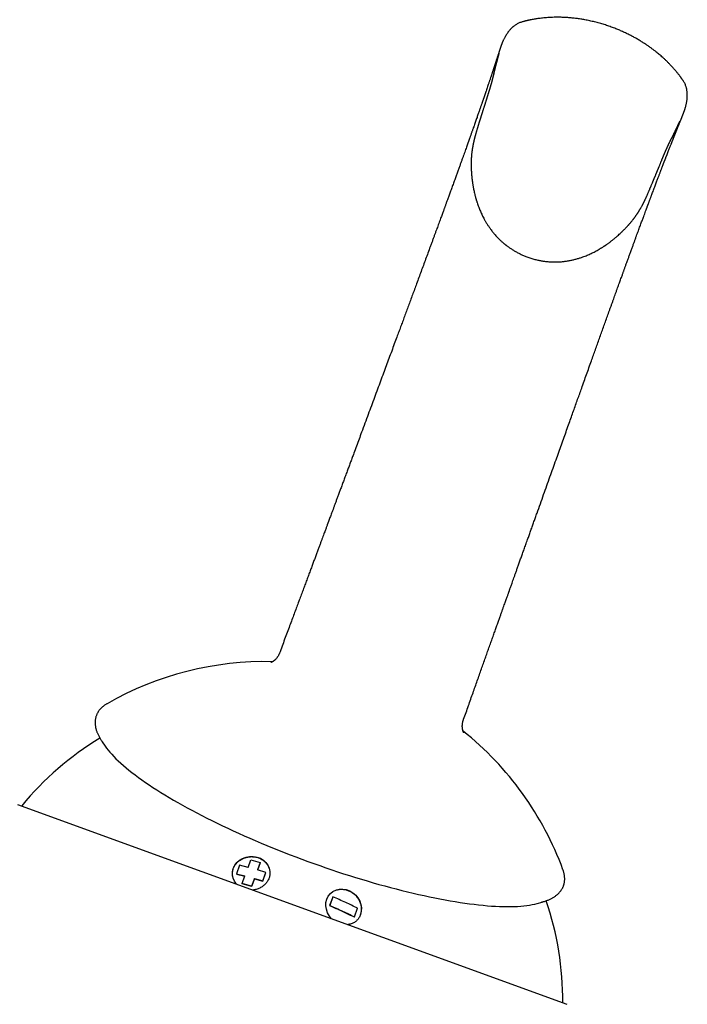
# Model space of a CAD drawing. Header units: millimetres. Extents: x 8 to 1080, y 12 to 906.
# Tile 58 of 76: x 691 to 745, y 706 to 786. Entities that reach past the tile are written whole.
import ezdxf

# ---------------------------------------------------------------- set-up
doc = ezdxf.new("R2010")
doc.units = ezdxf.units.MM

msp = doc.modelspace()

# ---------------------------------------------------------------- linework, layer by layer
at = {"color": 7, "linetype": 'Continuous', "lineweight": 30}
for p, q in [((697.704, 730.635), (697.699, 730.632)), ((697.309, 727.531), (697.548, 727.184)), ((690.432, 722.456), (735.067, 706.21)), ((709.159, 717.334), (709.378, 717.936)), ((709.378, 717.936), (710.152, 717.724)), ((710.152, 717.724), (709.934, 717.123)), ((710.152, 717.701), (709.941, 717.121)), ((708.478, 717.509), (708.224, 716.81)), ((708.224, 716.81), (708.905, 716.636)), ((708.227, 716.79), (708.907, 716.616)), ((709.159, 717.334), (708.478, 717.509)), ((710.607, 716.927), (709.934, 717.123)), ((710.352, 716.209), (710.606, 716.906)), ((710.353, 716.229), (710.607, 716.927)), ((710.606, 716.906), (710.607, 716.927)), ((708.679, 716.014), (708.905, 716.636)), ((709.453, 715.803), (708.679, 716.014)), ((708.681, 715.995), (708.679, 716.014)), ((709.454, 715.784), (708.681, 715.995)), ((708.907, 716.616), (708.905, 716.636)), ((709.679, 716.424), (709.453, 715.803)), ((709.68, 716.405), (709.454, 715.784)), ((709.679, 716.424), (710.353, 716.229)), ((709.68, 716.405), (709.679, 716.424)), ((709.68, 716.405), (710.352, 716.209)), ((710.352, 716.209), (710.353, 716.229)), ((709.454, 715.784), (709.453, 715.803)), ((716.045, 714.926), (715.792, 714.23)), ((716.058, 714.943), (715.803, 714.245)), ((732.654, 714.406), (733.061, 714.519)), ((715.792, 714.23), (715.803, 714.245)), ((717.809, 713.322), (718.063, 714.021)), ((718.047, 714.006), (718.063, 714.021)), ((717.793, 713.308), (717.809, 713.322))]:
    msp.add_line(p, q, dxfattribs=at)
at = {"color": 7, "linetype": 'Continuous', "lineweight": 30, "flags": 128}
for points in [[(697.347, 727.478), (697.302, 727.542), (697.29, 727.559)], [(697.548, 727.184), (697.658, 727.03), (697.786, 726.863), (697.927, 726.693), (698.08, 726.52), (698.246, 726.344), (698.423, 726.165), (698.611, 725.983), (698.812, 725.799), (699.024, 725.612), (699.247, 725.422), (699.481, 725.231), (699.727, 725.037), (699.983, 724.841), (700.25, 724.644), (700.528, 724.445), (700.815, 724.244), (701.113, 724.041), (701.421, 723.838), (701.739, 723.633), (702.066, 723.427), (702.402, 723.221), (702.748, 723.013), (703.102, 722.805), (703.465, 722.597), (703.836, 722.388), (704.215, 722.179), (704.602, 721.97), (704.996, 721.761), (705.398, 721.552), (705.807, 721.344), (706.222, 721.136), (706.644, 720.929), (707.072, 720.723), (707.506, 720.518), (707.945, 720.313), (708.39, 720.111), (708.839, 719.909), (709.293, 719.709), (709.752, 719.511), (710.214, 719.314), (710.68, 719.12), (711.15, 718.927), (711.623, 718.737), (712.098, 718.549), (712.575, 718.363), (713.055, 718.18), (713.537, 718), (714.019, 717.823), (714.503, 717.648), (714.988, 717.477), (715.473, 717.309), (715.958, 717.144), (716.443, 716.982), (716.928, 716.824), (717.411, 716.67), (717.893, 716.519), (718.374, 716.373), (718.852, 716.23), (719.329, 716.091), (719.803, 715.957), (720.274, 715.826), (720.741, 715.7), (721.206, 715.579), (721.666, 715.462), (722.122, 715.349), (722.574, 715.241), (723.021, 715.138), (723.463, 715.04), (723.899, 714.946), (724.33, 714.857), (724.755, 714.774), (725.173, 714.695), (725.585, 714.622), (725.99, 714.554), (726.388, 714.49), (726.779, 714.433), (727.162, 714.38), (727.537, 714.333), (727.903, 714.291), (728.262, 714.254), (728.611, 714.223), (728.952, 714.197), (729.284, 714.177), (729.606, 714.162), (729.918, 714.153), (730.221, 714.149), (730.514, 714.15), (730.796, 714.157), (731.068, 714.17), (731.33, 714.188), (731.58, 714.211), (731.82, 714.24), (732.049, 714.274), (732.266, 714.314), (732.472, 714.359), (732.654, 714.406)], [(708.214, 715.983), (708.054, 716.205), (707.939, 716.458), (707.884, 716.717), (707.892, 716.984), (707.96, 717.256), (708.081, 717.508), (708.248, 717.727), (708.46, 717.913), (708.717, 718.064), (708.999, 718.171), (709.286, 718.225), (709.577, 718.226), (709.872, 718.175), (710.159, 718.072), (710.403, 717.928), (710.607, 717.741), (710.771, 717.515), (710.887, 717.259), (710.941, 716.998), (710.933, 716.733), (710.864, 716.463), (710.864, 716.463)], [(715.95, 713.168), (715.775, 713.38), (715.624, 713.648), (715.524, 713.927), (715.48, 714.204), (715.493, 714.48), (715.563, 714.753), (715.683, 715.003), (715.849, 715.211), (716.057, 715.377), (716.307, 715.497), (716.582, 715.567), (716.859, 715.578), (717.139, 715.532), (717.42, 715.428), (717.685, 715.274), (717.909, 715.084), (718.092, 714.859), (718.236, 714.601), (718.338, 714.316), (718.381, 714.037), (718.367, 713.764), (718.297, 713.495), (718.297, 713.495)], [(733.093, 714.528), (733.073, 714.522), (733, 714.502)]]:
    msp.add_lwpolyline(points, dxfattribs=at)
at = {"color": 7, "linetype": 'Continuous', "lineweight": 30}
for centre, radius, start, end in [((710.536, 708.253), 25.8, 88.6217, 119.8386), ((710.536, 708.253), 25.8, 20.1614, 51.37902), ((709.935, 706.6), 24.8, 121.11461, 140.62086), ((709.935, 706.6), 24.8, 359.37914, 18.88539)]:
    msp.add_arc(centre, radius, start, end, dxfattribs=at)
for points, knots in [([(744.552, 781.212), (744.541, 781.229), (744.515, 781.268), (744.476, 781.325), (744.442, 781.373), (744.419, 781.406), (744.403, 781.428), (744.389, 781.447), (744.377, 781.464), (744.366, 781.48), (744.354, 781.496), (744.341, 781.514), (744.32, 781.543), (744.289, 781.584), (744.243, 781.646), (744.187, 781.719), (744.119, 781.807), (744.045, 781.899), (743.965, 781.997), (743.882, 782.096), (743.796, 782.196), (743.71, 782.293), (743.624, 782.388), (743.51, 782.51), (743.37, 782.656), (743.203, 782.823), (743.041, 782.978), (742.883, 783.123), (742.732, 783.257), (742.587, 783.381), (742.449, 783.496), (742.301, 783.615), (742.134, 783.744), (741.942, 783.888), (741.735, 784.036), (741.513, 784.188), (741.274, 784.344), (741.019, 784.502), (740.755, 784.657), (740.483, 784.808), (740.204, 784.955), (739.91, 785.1), (739.604, 785.242), (739.287, 785.38), (738.949, 785.516), (738.589, 785.65), (738.208, 785.779), (737.821, 785.897), (737.429, 786.004), (737.032, 786.099), (736.65, 786.179), (736.285, 786.243), (735.937, 786.295), (735.59, 786.337), (735.249, 786.368), (734.921, 786.389), (734.611, 786.401), (734.317, 786.405), (734.041, 786.402), (733.781, 786.393), (733.539, 786.379), (733.313, 786.362), (733.103, 786.341), (732.908, 786.319), (732.676, 786.288), (732.403, 786.246), (732.18, 786.204), (732.047, 786.177), (732.003, 786.167), (731.959, 786.158), (731.915, 786.148), (731.869, 786.138), (731.818, 786.126), (731.756, 786.111), (731.68, 786.092), (731.589, 786.069), (731.487, 786.041), (731.414, 786.021), (731.376, 786.009), (731.376, 786.009)], [0, 0, 0, 0, 0.004768, 0.010977, 0.015932, 0.018386, 0.020344, 0.022422, 0.023714, 0.025093, 0.026581, 0.028178, 0.029884, 0.034345, 0.039426, 0.046296, 0.054073, 0.062773, 0.071333, 0.080577, 0.089816, 0.098884, 0.107775, 0.116487, 0.13352, 0.149769, 0.165208, 0.17981, 0.193555, 0.206424, 0.218402, 0.229632, 0.244519, 0.260299, 0.276991, 0.294611, 0.313174, 0.332689, 0.353163, 0.372775, 0.393197, 0.414426, 0.436441, 0.458806, 0.481328, 0.507106, 0.533072, 0.559215, 0.585524, 0.611986, 0.638589, 0.661492, 0.684479, 0.707535, 0.730277, 0.75192, 0.772451, 0.791887, 0.810248, 0.827553, 0.843827, 0.859095, 0.873385, 0.886726, 0.899537, 0.922077, 0.944788, 0.948047, 0.951308, 0.954573, 0.957841, 0.961114, 0.96481, 0.969267, 0.975418, 0.982586, 0.990755, 0.999911, 1, 1, 1, 1]), ([(731.39, 786.015), (731.345, 786), (731.258, 785.972), (731.135, 785.919), (731.025, 785.862), (730.928, 785.804), (730.844, 785.746), (730.772, 785.693), (730.713, 785.644), (730.64, 785.581), (730.554, 785.5), (730.458, 785.397), (730.379, 785.303), (730.315, 785.221), (730.26, 785.147), (730.209, 785.073), (730.162, 785.003), (730.121, 784.936), (730.082, 784.871), (730.04, 784.796), (729.994, 784.711), (729.948, 784.62), (729.909, 784.537), (729.876, 784.464), (729.848, 784.402), (729.827, 784.351), (729.812, 784.314), (729.803, 784.292), (729.798, 784.279), (729.794, 784.27), (729.792, 784.265), (729.792, 784.263), (729.791, 784.262), (729.791, 784.261), (729.79, 784.26), (729.79, 784.26), (729.79, 784.259), (729.79, 784.259), (729.79, 784.258), (729.789, 784.257), (729.789, 784.256), (729.787, 784.252), (729.785, 784.247), (729.782, 784.239), (729.779, 784.23), (729.775, 784.22), (729.77, 784.208), (729.765, 784.194), (729.759, 784.179), (729.753, 784.163), (729.747, 784.145), (729.739, 784.125), (729.731, 784.103), (729.723, 784.08), (729.715, 784.057), (729.707, 784.034), (729.701, 784.015), (729.695, 784), (729.692, 783.991), (729.689, 783.981), (729.686, 783.972), (729.683, 783.962), (729.679, 783.951), (729.675, 783.939), (729.671, 783.926), (729.666, 783.912), (729.661, 783.898), (729.657, 783.884), (729.652, 783.87), (729.647, 783.854), (729.641, 783.836), (729.634, 783.815), (729.628, 783.796), (729.622, 783.778), (729.616, 783.761), (729.611, 783.746), (729.607, 783.731), (729.603, 783.719), (729.599, 783.708), (729.596, 783.698), (729.593, 783.69), (729.591, 783.682), (729.589, 783.675), (729.586, 783.668), (729.584, 783.661), (729.581, 783.653), (729.578, 783.641), (729.572, 783.625), (729.565, 783.603), (729.557, 783.578), (729.548, 783.549), (729.537, 783.517), (729.525, 783.481), (729.513, 783.441), (729.499, 783.398), (729.483, 783.351), (729.468, 783.303), (729.452, 783.255), (729.437, 783.207), (729.42, 783.157), (729.404, 783.105), (729.387, 783.054), (729.369, 782.999), (729.351, 782.942), (729.331, 782.883), (729.312, 782.824), (729.293, 782.766), (729.274, 782.708), (729.256, 782.652), (729.238, 782.598), (729.221, 782.546), (729.204, 782.496), (729.189, 782.448), (729.174, 782.402), (729.159, 782.357), (729.143, 782.311), (729.128, 782.264), (729.112, 782.216), (729.096, 782.167), (729.08, 782.118), (729.063, 782.067), (729.045, 782.013), (729.025, 781.953), (729.003, 781.886), (728.979, 781.812), (728.952, 781.732), (728.924, 781.646), (728.893, 781.554), (728.861, 781.458), (728.828, 781.358), (728.794, 781.257), (728.759, 781.154), (728.725, 781.051), (728.682, 780.923), (728.631, 780.771), (728.571, 780.594), (728.523, 780.453), (728.489, 780.352), (728.468, 780.293), (728.449, 780.238), (728.432, 780.186), (728.416, 780.139), (728.401, 780.096), (728.388, 780.057), (728.376, 780.023), (728.366, 779.994), (728.357, 779.968), (728.349, 779.944), (728.338, 779.911), (728.322, 779.866), (728.303, 779.809), (728.282, 779.749), (728.26, 779.685), (728.236, 779.615), (728.21, 779.54), (728.182, 779.457), (728.151, 779.369), (728.118, 779.273), (728.083, 779.172), (728.046, 779.063), (728.006, 778.948), (727.964, 778.827), (727.919, 778.698), (727.871, 778.562), (727.822, 778.419), (727.769, 778.269), (727.714, 778.111), (727.656, 777.947), (727.596, 777.775), (727.533, 777.596), (727.478, 777.44), (727.432, 777.312), (727.397, 777.212), (727.361, 777.11), (727.325, 777.008), (727.29, 776.909), (727.257, 776.815), (727.225, 776.727), (727.196, 776.645), (727.169, 776.569), (727.144, 776.499), (727.122, 776.436), (727.102, 776.379), (727.082, 776.323), (727.049, 776.233), (727.003, 776.103), (726.941, 775.93), (726.876, 775.746), (726.805, 775.549), (726.731, 775.341), (726.652, 775.123), (726.569, 774.892), (726.482, 774.65), (726.389, 774.391), (726.289, 774.115), (726.183, 773.822), (726.071, 773.513), (725.973, 773.241), (725.89, 773.012), (725.824, 772.83), (725.757, 772.646), (725.69, 772.464), (725.626, 772.287), (725.564, 772.117), (725.505, 771.956), (725.449, 771.802), (725.396, 771.656), (725.346, 771.518), (725.299, 771.389), (725.255, 771.27), (725.216, 771.162), (725.18, 771.064), (725.147, 770.974), (725.116, 770.889), (725.081, 770.792), (725.038, 770.676), (724.987, 770.537), (724.932, 770.386), (724.872, 770.222), (724.807, 770.045), (724.738, 769.856), (724.663, 769.653), (724.587, 769.445), (724.509, 769.231), (724.429, 769.013), (724.344, 768.784), (724.256, 768.542), (724.163, 768.288), (724.066, 768.026), (723.939, 767.681), (723.783, 767.257), (723.597, 766.752), (723.412, 766.25), (723.227, 765.751), (723.044, 765.256), (722.866, 764.774), (722.693, 764.306), (722.525, 763.853), (722.359, 763.405), (722.196, 762.963), (722.034, 762.526), (721.874, 762.095), (721.717, 761.671), (721.562, 761.253), (721.409, 760.838), (721.238, 760.378), (721.047, 759.861), (720.833, 759.284), (720.614, 758.693), (720.39, 758.088), (720.161, 757.471), (719.925, 756.835), (719.682, 756.18), (719.435, 755.511), (719.181, 754.828), (718.923, 754.131), (718.658, 753.416), (718.41, 752.746), (718.18, 752.125), (717.968, 751.556), (717.784, 751.057), (717.626, 750.632), (717.498, 750.286), (717.371, 749.945), (717.241, 749.593), (717.108, 749.234), (716.972, 748.869), (716.842, 748.519), (716.718, 748.185), (716.6, 747.867), (716.489, 747.566), (716.384, 747.285), (716.287, 747.021), (716.194, 746.773), (716.108, 746.539), (716.027, 746.323), (715.953, 746.122), (715.885, 745.938), (715.822, 745.769), (715.773, 745.637), (715.737, 745.54), (715.712, 745.472), (715.688, 745.408), (715.666, 745.348), (715.645, 745.292), (715.624, 745.236), (715.602, 745.177), (715.574, 745.102), (715.539, 745.006), (715.494, 744.887), (715.444, 744.75), (715.386, 744.595), (715.321, 744.42), (715.249, 744.225), (715.168, 744.008), (715.081, 743.773), (714.986, 743.518), (714.884, 743.244), (714.775, 742.951), (714.663, 742.648), (714.546, 742.335), (714.427, 742.015), (714.302, 741.679), (714.171, 741.326), (714.034, 740.957), (713.892, 740.577), (713.747, 740.188), (713.599, 739.789), (713.445, 739.375), (713.285, 738.946), (713.119, 738.501), (712.947, 738.041), (712.77, 737.566), (712.584, 737.068), (712.389, 736.546), (712.185, 735.999), (711.974, 735.435), (711.816, 735.013), (711.729, 734.78), (711.714, 734.74)], [0, 0, 0, 0, 0.001749, 0.00337, 0.004858, 0.006207, 0.007408, 0.008453, 0.009336, 0.010051, 0.011709, 0.013266, 0.014724, 0.015755, 0.016736, 0.017855, 0.018925, 0.01995, 0.020923, 0.021842, 0.023254, 0.02451, 0.025605, 0.026539, 0.027312, 0.027927, 0.028398, 0.02859, 0.028762, 0.028925, 0.029092, 0.029175, 0.029202, 0.029212, 0.02922, 0.029223, 0.029227, 0.029235, 0.029244, 0.029255, 0.029286, 0.029328, 0.029617, 0.030103, 0.030788, 0.031672, 0.032755, 0.034037, 0.035519, 0.037199, 0.039077, 0.041154, 0.043429, 0.045902, 0.048121, 0.050478, 0.052972, 0.053858, 0.054906, 0.056147, 0.057581, 0.059209, 0.061029, 0.063042, 0.065588, 0.068087, 0.070496, 0.072816, 0.075047, 0.077189, 0.080376, 0.083343, 0.086092, 0.088546, 0.090796, 0.092843, 0.094686, 0.096325, 0.097762, 0.098995, 0.100027, 0.101043, 0.10199, 0.102956, 0.103942, 0.104947, 0.105972, 0.108464, 0.111063, 0.114297, 0.117684, 0.121222, 0.125183, 0.129317, 0.133626, 0.138109, 0.142766, 0.14678, 0.150914, 0.155124, 0.159226, 0.163199, 0.167043, 0.17141, 0.175598, 0.179608, 0.18344, 0.187159, 0.190694, 0.194045, 0.197212, 0.200195, 0.202946, 0.205536, 0.208093, 0.210644, 0.213241, 0.215832, 0.218416, 0.220994, 0.223587, 0.226321, 0.229215, 0.232634, 0.236254, 0.240076, 0.244099, 0.248326, 0.252756, 0.257115, 0.26151, 0.265868, 0.270192, 0.274479, 0.281542, 0.288503, 0.29536, 0.297645, 0.299873, 0.301938, 0.303833, 0.30556, 0.307118, 0.308508, 0.309726, 0.310776, 0.311659, 0.312465, 0.313327, 0.315183, 0.317257, 0.319291, 0.321499, 0.323879, 0.326432, 0.329215, 0.332177, 0.335319, 0.33864, 0.342139, 0.345815, 0.34966, 0.353663, 0.357834, 0.362171, 0.366674, 0.371341, 0.376086, 0.380988, 0.386046, 0.391261, 0.393927, 0.396631, 0.399374, 0.402152, 0.404817, 0.407294, 0.409582, 0.411684, 0.413684, 0.41548, 0.41707, 0.418475, 0.419867, 0.421289, 0.425323, 0.429583, 0.434068, 0.438778, 0.443712, 0.448772, 0.454033, 0.459495, 0.465154, 0.471192, 0.477437, 0.483886, 0.490536, 0.494099, 0.497717, 0.501385, 0.504967, 0.50837, 0.511597, 0.514649, 0.517527, 0.520232, 0.522765, 0.525127, 0.527318, 0.529228, 0.530988, 0.532597, 0.534057, 0.535512, 0.537747, 0.540177, 0.542803, 0.545625, 0.548642, 0.551854, 0.555262, 0.558865, 0.562268, 0.565829, 0.569549, 0.573429, 0.577469, 0.581651, 0.585827, 0.593601, 0.601222, 0.608688, 0.615998, 0.62315, 0.630145, 0.636595, 0.642902, 0.649068, 0.655094, 0.660992, 0.666763, 0.672408, 0.677926, 0.68332, 0.688719, 0.695956, 0.703385, 0.71101, 0.718611, 0.726403, 0.734385, 0.742555, 0.750913, 0.759308, 0.767889, 0.776657, 0.785616, 0.792429, 0.79935, 0.806378, 0.810569, 0.814791, 0.818921, 0.822919, 0.827505, 0.831902, 0.836108, 0.840123, 0.843946, 0.847577, 0.85092, 0.854079, 0.857055, 0.859846, 0.862453, 0.864833, 0.867033, 0.869055, 0.870897, 0.87175, 0.872559, 0.873322, 0.874041, 0.874714, 0.875342, 0.876019, 0.87683, 0.878039, 0.879461, 0.881095, 0.882942, 0.885001, 0.887352, 0.889931, 0.892737, 0.895772, 0.899035, 0.902527, 0.906249, 0.909862, 0.913668, 0.917668, 0.921862, 0.92625, 0.930832, 0.935389, 0.940123, 0.945036, 0.950127, 0.955397, 0.960847, 0.966476, 0.972285, 0.978564, 0.985041, 0.991716, 0.998591, 1, 1, 1, 1]), ([(729.553, 783.492), (729.553, 783.492), (729.553, 783.491), (729.551, 783.485), (729.549, 783.476), (729.546, 783.466), (729.543, 783.456), (729.54, 783.444), (729.537, 783.432), (729.533, 783.418), (729.53, 783.405), (729.526, 783.393), (729.523, 783.382), (729.52, 783.371), (729.518, 783.361), (729.515, 783.351), (729.513, 783.341), (729.51, 783.332), (729.508, 783.324), (729.506, 783.316), (729.504, 783.308), (729.502, 783.302), (729.499, 783.292), (729.496, 783.279), (729.492, 783.263), (729.487, 783.247), (729.483, 783.231), (729.478, 783.213), (729.473, 783.193), (729.467, 783.17), (729.46, 783.145), (729.453, 783.116), (729.444, 783.084), (729.434, 783.047), (729.424, 783.008), (729.414, 782.968), (729.403, 782.926), (729.393, 782.888), (729.384, 782.854), (729.376, 782.824), (729.369, 782.795), (729.361, 782.766), (729.354, 782.739), (729.348, 782.715), (729.342, 782.693), (729.337, 782.675), (729.333, 782.657), (729.329, 782.641), (729.325, 782.625), (729.32, 782.608), (729.315, 782.589), (729.31, 782.567), (729.303, 782.543), (729.296, 782.516), (729.287, 782.477), (729.274, 782.429), (729.261, 782.376), (729.249, 782.331), (729.24, 782.294), (729.23, 782.258), (729.222, 782.222), (729.213, 782.187), (729.204, 782.152), (729.196, 782.121), (729.189, 782.095), (729.184, 782.074), (729.179, 782.052), (729.173, 782.029), (729.166, 782.003), (729.159, 781.975), (729.152, 781.945), (729.144, 781.914), (729.135, 781.88), (729.126, 781.843), (729.12, 781.818), (729.117, 781.805)], [0, 0, 0, 0, 0.014636, 0.030561, 0.047191, 0.063564, 0.079255, 0.094263, 0.112883, 0.130329, 0.1466, 0.160134, 0.17273, 0.184387, 0.195105, 0.204883, 0.213721, 0.222484, 0.230073, 0.236487, 0.241911, 0.247142, 0.252271, 0.263957, 0.275075, 0.287572, 0.299264, 0.310151, 0.324659, 0.340023, 0.356246, 0.373325, 0.394776, 0.417159, 0.440081, 0.463542, 0.487539, 0.512074, 0.528023, 0.544191, 0.560284, 0.575516, 0.589847, 0.603274, 0.613192, 0.622552, 0.631355, 0.639601, 0.647289, 0.654638, 0.664261, 0.674904, 0.686566, 0.699248, 0.712925, 0.740109, 0.766752, 0.78376, 0.800258, 0.81605, 0.831137, 0.845612, 0.86051, 0.876114, 0.884398, 0.892869, 0.901573, 0.91108, 0.921556, 0.933002, 0.94468, 0.957219, 0.970619, 0.98488, 1, 1, 1, 1]), ([(729.132, 781.815), (729.129, 781.8), (729.122, 781.773), (729.112, 781.731), (729.102, 781.692), (729.092, 781.654), (729.083, 781.617), (729.074, 781.583), (729.065, 781.55), (729.057, 781.517), (729.049, 781.487), (729.042, 781.458), (729.035, 781.433), (729.029, 781.411), (729.025, 781.393), (729.021, 781.377), (729.017, 781.363), (729.013, 781.348), (729.009, 781.333), (729.004, 781.315), (728.998, 781.293), (728.992, 781.269), (728.985, 781.244), (728.979, 781.222), (728.974, 781.201), (728.968, 781.18), (728.962, 781.158), (728.955, 781.134), (728.948, 781.108), (728.941, 781.084), (728.935, 781.061), (728.93, 781.041), (728.924, 781.023), (728.92, 781.006), (728.916, 780.993), (728.913, 780.982), (728.91, 780.972), (728.907, 780.962), (728.904, 780.95), (728.899, 780.932), (728.892, 780.907), (728.883, 780.877), (728.875, 780.847), (728.866, 780.818), (728.857, 780.788), (728.849, 780.76), (728.841, 780.732), (728.834, 780.708), (728.828, 780.688), (728.823, 780.671), (728.818, 780.654), (728.812, 780.635), (728.806, 780.616), (728.8, 780.596), (728.794, 780.576), (728.788, 780.556), (728.782, 780.538), (728.777, 780.521), (728.773, 780.506), (728.768, 780.492), (728.765, 780.48), (728.761, 780.467), (728.756, 780.453), (728.751, 780.435), (728.744, 780.414), (728.737, 780.388), (728.727, 780.358), (728.717, 780.324), (728.705, 780.287), (728.692, 780.244), (728.677, 780.197), (728.66, 780.144), (728.642, 780.086), (728.623, 780.023), (728.601, 779.955), (728.579, 779.884), (728.555, 779.81), (728.531, 779.732), (728.505, 779.649), (728.477, 779.562), (728.458, 779.502), (728.448, 779.471)], [0, 0, 0, 0, 0.025712, 0.050155, 0.073331, 0.095238, 0.115877, 0.135248, 0.15335, 0.171797, 0.188709, 0.204085, 0.217927, 0.230234, 0.239317, 0.247341, 0.255049, 0.262935, 0.270998, 0.279238, 0.292547, 0.306286, 0.31957, 0.331477, 0.342367, 0.353027, 0.364475, 0.376717, 0.389916, 0.404482, 0.414145, 0.42432, 0.43386, 0.442034, 0.448843, 0.453256, 0.457754, 0.462824, 0.468468, 0.474684, 0.489534, 0.504085, 0.518609, 0.534079, 0.546958, 0.560463, 0.573351, 0.584791, 0.592899, 0.600082, 0.606773, 0.614401, 0.623075, 0.630626, 0.638814, 0.646803, 0.654054, 0.660566, 0.666519, 0.671684, 0.676062, 0.680369, 0.685661, 0.691947, 0.699226, 0.708381, 0.718738, 0.730297, 0.743057, 0.757019, 0.77314, 0.790612, 0.809435, 0.829607, 0.85113, 0.874002, 0.896803, 0.920804, 0.946003, 0.972402, 1, 1, 1, 1]), ([(726.66, 729.3), (726.668, 729.323), (726.742, 729.533), (726.881, 729.925), (727.074, 730.469), (727.261, 730.998), (727.443, 731.512), (727.62, 732.009), (727.793, 732.499), (727.964, 732.98), (728.131, 733.451), (728.293, 733.906), (728.449, 734.344), (728.598, 734.764), (728.746, 735.18), (728.892, 735.589), (729.035, 735.991), (729.171, 736.373), (729.3, 736.736), (729.422, 737.078), (729.537, 737.401), (729.642, 737.697), (729.738, 737.967), (729.826, 738.211), (729.907, 738.439), (729.982, 738.651), (730.052, 738.847), (730.114, 739.021), (730.169, 739.175), (730.217, 739.31), (730.261, 739.431), (730.299, 739.539), (730.333, 739.634), (730.362, 739.716), (730.386, 739.784), (730.408, 739.845), (730.435, 739.921), (730.471, 740.02), (730.516, 740.147), (730.566, 740.287), (730.624, 740.451), (730.693, 740.642), (730.771, 740.861), (730.856, 741.099), (730.947, 741.355), (731.045, 741.631), (731.15, 741.924), (731.261, 742.236), (731.379, 742.567), (731.504, 742.915), (731.635, 743.282), (731.772, 743.666), (731.905, 744.037), (732.032, 744.394), (732.153, 744.732), (732.276, 745.078), (732.4, 745.425), (732.524, 745.77), (732.697, 746.255), (732.918, 746.873), (733.185, 747.62), (733.446, 748.351), (733.701, 749.064), (733.95, 749.76), (734.188, 750.427), (734.416, 751.066), (734.634, 751.676), (734.847, 752.273), (735.056, 752.856), (735.253, 753.407), (735.439, 753.927), (735.614, 754.416), (735.784, 754.894), (735.951, 755.361), (736.116, 755.822), (736.291, 756.31), (736.477, 756.831), (736.674, 757.383), (736.873, 757.939), (737.06, 758.461), (737.234, 758.948), (737.396, 759.4), (737.559, 759.854), (737.722, 760.31), (737.885, 760.765), (738.047, 761.218), (738.21, 761.67), (738.372, 762.123), (738.51, 762.506), (738.623, 762.819), (738.711, 763.063), (738.797, 763.301), (738.879, 763.529), (738.958, 763.748), (739.037, 763.968), (739.117, 764.189), (739.197, 764.41), (739.272, 764.618), (739.343, 764.813), (739.409, 764.996), (739.471, 765.167), (739.529, 765.327), (739.579, 765.465), (739.622, 765.585), (739.659, 765.687), (739.693, 765.782), (739.727, 765.873), (739.761, 765.967), (739.797, 766.067), (739.837, 766.177), (739.88, 766.297), (739.927, 766.427), (739.978, 766.565), (740.027, 766.702), (740.076, 766.835), (740.122, 766.963), (740.171, 767.096), (740.221, 767.234), (740.273, 767.378), (740.327, 767.525), (740.395, 767.712), (740.475, 767.931), (740.565, 768.178), (740.651, 768.413), (740.733, 768.636), (740.811, 768.849), (740.885, 769.051), (740.956, 769.245), (741.025, 769.431), (741.09, 769.609), (741.152, 769.777), (741.21, 769.936), (741.266, 770.086), (741.329, 770.256), (741.399, 770.445), (741.474, 770.649), (741.529, 770.796), (741.563, 770.89), (741.58, 770.934), (741.596, 770.977), (741.612, 771.02), (741.628, 771.063), (741.645, 771.109), (741.664, 771.161), (741.686, 771.22), (741.711, 771.287), (741.738, 771.36), (741.768, 771.44), (741.8, 771.525), (741.833, 771.615), (741.869, 771.71), (741.905, 771.808), (741.941, 771.904), (741.987, 772.027), (742.043, 772.175), (742.11, 772.353), (742.176, 772.53), (742.243, 772.707), (742.305, 772.872), (742.364, 773.029), (742.42, 773.175), (742.472, 773.311), (742.52, 773.439), (742.565, 773.558), (742.608, 773.669), (742.648, 773.775), (742.686, 773.874), (742.721, 773.968), (742.755, 774.055), (742.786, 774.137), (742.816, 774.213), (742.843, 774.284), (742.868, 774.35), (742.891, 774.41), (742.913, 774.466), (742.932, 774.516), (742.947, 774.556), (742.959, 774.587), (742.968, 774.61), (742.978, 774.636), (742.99, 774.667), (743.003, 774.701), (743.018, 774.74), (743.035, 774.784), (743.054, 774.831), (743.074, 774.883), (743.095, 774.939), (743.118, 774.997), (743.141, 775.057), (743.164, 775.116), (743.201, 775.212), (743.252, 775.342), (743.312, 775.497), (743.37, 775.643), (743.424, 775.78), (743.47, 775.898), (743.509, 775.995), (743.539, 776.072), (743.568, 776.145), (743.596, 776.218), (743.625, 776.289), (743.652, 776.359), (743.678, 776.422), (743.701, 776.481), (743.722, 776.534), (743.74, 776.58), (743.756, 776.62), (743.771, 776.657), (743.785, 776.693), (743.8, 776.73), (743.816, 776.769), (743.832, 776.809), (743.85, 776.856), (743.872, 776.91), (743.896, 776.971), (743.921, 777.034), (743.947, 777.099), (743.974, 777.166), (744.002, 777.235), (744.03, 777.305), (744.059, 777.377), (744.088, 777.449), (744.117, 777.521), (744.144, 777.588), (744.169, 777.65), (744.192, 777.706), (744.215, 777.762), (744.237, 777.817), (744.257, 777.869), (744.277, 777.917), (744.295, 777.961), (744.312, 778.003), (744.328, 778.044), (744.345, 778.084), (744.36, 778.122), (744.375, 778.158), (744.388, 778.19), (744.4, 778.22), (744.411, 778.247), (744.419, 778.266), (744.423, 778.278), (744.425, 778.283), (744.427, 778.288), (744.43, 778.294), (744.433, 778.302), (744.436, 778.31), (744.441, 778.321), (744.445, 778.332), (744.45, 778.344), (744.456, 778.358), (744.461, 778.372), (744.468, 778.387), (744.474, 778.404), (744.482, 778.423), (744.49, 778.443), (744.498, 778.463), (744.506, 778.484), (744.513, 778.502), (744.519, 778.517), (744.524, 778.529), (744.528, 778.54), (744.533, 778.551), (744.537, 778.562), (744.541, 778.572), (744.544, 778.581), (744.548, 778.59), (744.551, 778.598), (744.555, 778.607), (744.56, 778.621), (744.567, 778.638), (744.575, 778.66), (744.583, 778.681), (744.59, 778.702), (744.598, 778.723), (744.605, 778.743), (744.612, 778.76), (744.617, 778.777), (744.623, 778.792), (744.627, 778.805), (744.632, 778.817), (744.635, 778.828), (744.638, 778.837), (744.641, 778.845), (744.643, 778.85), (744.644, 778.855), (744.645, 778.856), (744.645, 778.857), (744.645, 778.858), (744.646, 778.858), (744.646, 778.859), (744.646, 778.86), (744.646, 778.861), (744.647, 778.862), (744.648, 778.864), (744.649, 778.87), (744.653, 778.88), (744.657, 778.893), (744.665, 778.917), (744.677, 778.954), (744.693, 779.007), (744.712, 779.073), (744.734, 779.149), (744.756, 779.238), (744.779, 779.337), (744.799, 779.433), (744.816, 779.523), (744.829, 779.606), (744.839, 779.684), (744.848, 779.764), (744.855, 779.843), (744.861, 779.929), (744.864, 780.033), (744.864, 780.155), (744.856, 780.295), (744.842, 780.412), (744.827, 780.507), (744.813, 780.582), (744.792, 780.67), (744.765, 780.768), (744.728, 780.875), (744.68, 780.989), (744.62, 781.108), (744.571, 781.185), (744.545, 781.225)], [0, 0, 0, 0, 0.000814, 0.007402, 0.013807, 0.020031, 0.026073, 0.031934, 0.037615, 0.043372, 0.048931, 0.054294, 0.059459, 0.064427, 0.069199, 0.074182, 0.078932, 0.08345, 0.087736, 0.091791, 0.095615, 0.099209, 0.1023, 0.105199, 0.107905, 0.110418, 0.112739, 0.114868, 0.116622, 0.118219, 0.119661, 0.120948, 0.122079, 0.123039, 0.123849, 0.124523, 0.125206, 0.126551, 0.128057, 0.129723, 0.131548, 0.133929, 0.136536, 0.139367, 0.142423, 0.145702, 0.149205, 0.152929, 0.156874, 0.161039, 0.165424, 0.170026, 0.174846, 0.178784, 0.182854, 0.187048, 0.191244, 0.195404, 0.19953, 0.208778, 0.217848, 0.226743, 0.235463, 0.244012, 0.252391, 0.260138, 0.267738, 0.275197, 0.282531, 0.289739, 0.296113, 0.302378, 0.308531, 0.314572, 0.320523, 0.326552, 0.333792, 0.341172, 0.348688, 0.356341, 0.36257, 0.368896, 0.375323, 0.381855, 0.388497, 0.39513, 0.401879, 0.408749, 0.415745, 0.419578, 0.423449, 0.427249, 0.430921, 0.434463, 0.437877, 0.441735, 0.445414, 0.448914, 0.452236, 0.455378, 0.458341, 0.461125, 0.463728, 0.465648, 0.467457, 0.469154, 0.470763, 0.47239, 0.474208, 0.476217, 0.478417, 0.48081, 0.483394, 0.486172, 0.488489, 0.490926, 0.493483, 0.49616, 0.498958, 0.501876, 0.504857, 0.510055, 0.51509, 0.51996, 0.524665, 0.529203, 0.533575, 0.537779, 0.541985, 0.546007, 0.549844, 0.553496, 0.556985, 0.560389, 0.565578, 0.57057, 0.575365, 0.576486, 0.577595, 0.578693, 0.57978, 0.580854, 0.581994, 0.583272, 0.584837, 0.586569, 0.588467, 0.590533, 0.592765, 0.595164, 0.59773, 0.600377, 0.602982, 0.605547, 0.610465, 0.615223, 0.62053, 0.625625, 0.630507, 0.635176, 0.639632, 0.643802, 0.647767, 0.651526, 0.65508, 0.658502, 0.661754, 0.664845, 0.667774, 0.67054, 0.673145, 0.675587, 0.677862, 0.679975, 0.681927, 0.683717, 0.685346, 0.686189, 0.686992, 0.687914, 0.689003, 0.69026, 0.691685, 0.693278, 0.695039, 0.696969, 0.699067, 0.70131, 0.703587, 0.705883, 0.708197, 0.714653, 0.721246, 0.726949, 0.732751, 0.738652, 0.742176, 0.74566, 0.748986, 0.752152, 0.755712, 0.759046, 0.762152, 0.765032, 0.767684, 0.770108, 0.772061, 0.773879, 0.775766, 0.777746, 0.77982, 0.781987, 0.784248, 0.787509, 0.790948, 0.794573, 0.79839, 0.802482, 0.806775, 0.811268, 0.815961, 0.820855, 0.82595, 0.831246, 0.835538, 0.839954, 0.844492, 0.84914, 0.853705, 0.858049, 0.862253, 0.866317, 0.870241, 0.874731, 0.879021, 0.883113, 0.887006, 0.8907, 0.894196, 0.897762, 0.898435, 0.899099, 0.899779, 0.900603, 0.901609, 0.902783, 0.904126, 0.905637, 0.907317, 0.90913, 0.911107, 0.913246, 0.915549, 0.918374, 0.921411, 0.92466, 0.928123, 0.931798, 0.933954, 0.936176, 0.938438, 0.94053, 0.942412, 0.944082, 0.945541, 0.946767, 0.94779, 0.948625, 0.949409, 0.951782, 0.953785, 0.955679, 0.957962, 0.960062, 0.961979, 0.963713, 0.965264, 0.966632, 0.967816, 0.968817, 0.969634, 0.970269, 0.97072, 0.970991, 0.971031, 0.971061, 0.971072, 0.971081, 0.971089, 0.971097, 0.971105, 0.971114, 0.971156, 0.971213, 0.97136, 0.971511, 0.971677, 0.971868, 0.972343, 0.972962, 0.973734, 0.97466, 0.97574, 0.976971, 0.978349, 0.979346, 0.980405, 0.981522, 0.9824, 0.983321, 0.984292, 0.985317, 0.98677, 0.988324, 0.989979, 0.99069, 0.991568, 0.99261, 0.993807, 0.995151, 0.996636, 0.998254, 1, 1, 1, 1]), ([(728.451, 779.475), (728.444, 779.454), (728.431, 779.413), (728.412, 779.354), (728.394, 779.298), (728.378, 779.245), (728.362, 779.197), (728.348, 779.152), (728.314, 779.045), (728.277, 778.93), (728.238, 778.805), (728.216, 778.737), (728.196, 778.673), (728.177, 778.612), (728.158, 778.554), (728.142, 778.503), (728.127, 778.456), (728.113, 778.411), (728.098, 778.363), (728.083, 778.315), (728.068, 778.266), (728.052, 778.216), (728.036, 778.163), (728.019, 778.109), (728.002, 778.055), (727.985, 778.002), (727.969, 777.95), (727.953, 777.899), (727.937, 777.846), (727.92, 777.789), (727.901, 777.729), (727.881, 777.664), (727.86, 777.595), (727.837, 777.521), (727.822, 777.47), (727.814, 777.444)], [0, 0, 0, 0, 0.03391, 0.06572, 0.095432, 0.123046, 0.148566, 0.171991, 0.193854, 0.313561, 0.348963, 0.38283, 0.414925, 0.445249, 0.473746, 0.50051, 0.520687, 0.542844, 0.5661, 0.589363, 0.61263, 0.635652, 0.662046, 0.687639, 0.712972, 0.739871, 0.762624, 0.786474, 0.811419, 0.837774, 0.866319, 0.896521, 0.928869, 0.963362, 1, 1, 1, 1]), ([(743.581, 776.539), (743.587, 776.553), (743.6, 776.579), (743.618, 776.616), (743.635, 776.65), (743.65, 776.682), (743.665, 776.711), (743.677, 776.737), (743.689, 776.761), (743.699, 776.782), (743.711, 776.807), (743.725, 776.836), (743.741, 776.869), (743.756, 776.9), (743.772, 776.933), (743.789, 776.968), (743.808, 777.007), (743.827, 777.047), (743.847, 777.089), (743.868, 777.133), (743.886, 777.169), (743.899, 777.197), (743.908, 777.215), (743.916, 777.232), (743.923, 777.247), (743.929, 777.26), (743.935, 777.272), (743.94, 777.282), (743.947, 777.297), (743.957, 777.318), (743.968, 777.342), (743.978, 777.364), (743.988, 777.384), (743.999, 777.406), (744.01, 777.43), (744.022, 777.455), (744.034, 777.481), (744.048, 777.509), (744.061, 777.537), (744.075, 777.567), (744.09, 777.597), (744.104, 777.628), (744.121, 777.664), (744.14, 777.704), (744.161, 777.748), (744.182, 777.794), (744.201, 777.834), (744.218, 777.87), (744.229, 777.893), (744.236, 777.909), (744.24, 777.917), (744.244, 777.924), (744.247, 777.932), (744.25, 777.938), (744.253, 777.945), (744.256, 777.951), (744.259, 777.957), (744.261, 777.961), (744.262, 777.965), (744.263, 777.967), (744.264, 777.969), (744.264, 777.969), (744.263, 777.969)], [0, 0, 0, 0, 0.019427, 0.037611, 0.054554, 0.070254, 0.084712, 0.097703, 0.109496, 0.120136, 0.130313, 0.147913, 0.164779, 0.180912, 0.196789, 0.216615, 0.237481, 0.259414, 0.282678, 0.307344, 0.333409, 0.344708, 0.355351, 0.365083, 0.373906, 0.381819, 0.388822, 0.394916, 0.400162, 0.416042, 0.431894, 0.443916, 0.456924, 0.470915, 0.485891, 0.501849, 0.519368, 0.537934, 0.557542, 0.577987, 0.599172, 0.621096, 0.643758, 0.676122, 0.709877, 0.745024, 0.781573, 0.808476, 0.836088, 0.843436, 0.851054, 0.859451, 0.868646, 0.878641, 0.889435, 0.903442, 0.918598, 0.934901, 0.952351, 0.970945, 0.990319, 1, 1, 1, 1]), ([(727.814, 777.446), (727.806, 777.417), (727.788, 777.36), (727.761, 777.269), (727.734, 777.177), (727.707, 777.087), (727.683, 777.004), (727.662, 776.929), (727.643, 776.864), (727.626, 776.803), (727.611, 776.746), (727.598, 776.697), (727.587, 776.655), (727.578, 776.62), (727.569, 776.586), (727.561, 776.551), (727.551, 776.511), (727.537, 776.456), (727.52, 776.384), (727.499, 776.296), (727.481, 776.214), (727.466, 776.142), (727.454, 776.082), (727.442, 776.025), (727.432, 775.97), (727.422, 775.917), (727.414, 775.871), (727.406, 775.828), (727.399, 775.786), (727.392, 775.742), (727.385, 775.7), (727.379, 775.657), (727.371, 775.607), (727.364, 775.553), (727.357, 775.5), (727.35, 775.448), (727.343, 775.39), (727.336, 775.321), (727.328, 775.245), (727.321, 775.168), (727.316, 775.101), (727.311, 775.037), (727.308, 774.979), (727.304, 774.922), (727.302, 774.874), (727.3, 774.83), (727.298, 774.787), (727.296, 774.725), (727.294, 774.645), (727.293, 774.548), (727.292, 774.451), (727.293, 774.372), (727.294, 774.313), (727.294, 774.27), (727.296, 774.22), (727.298, 774.157), (727.3, 774.077), (727.303, 774.017), (727.305, 773.984)], [0, 0, 0, 0, 0.051466, 0.100077, 0.145915, 0.189035, 0.229475, 0.259385, 0.287602, 0.313519, 0.336982, 0.357986, 0.37361, 0.387524, 0.399841, 0.413077, 0.428266, 0.445411, 0.475391, 0.50678, 0.539444, 0.560352, 0.580005, 0.598402, 0.615515, 0.631137, 0.645507, 0.655139, 0.666787, 0.679285, 0.689896, 0.699461, 0.710757, 0.725065, 0.736149, 0.746234, 0.757297, 0.771513, 0.78608, 0.799429, 0.812169, 0.821012, 0.831557, 0.841337, 0.84914, 0.855827, 0.862989, 0.870649, 0.886524, 0.903212, 0.919788, 0.935728, 0.943313, 0.950339, 0.958055, 0.968904, 0.982909, 1, 1, 1, 1]), ([(742.599, 774.335), (742.611, 774.366), (742.636, 774.427), (742.672, 774.515), (742.706, 774.597), (742.737, 774.674), (742.766, 774.745), (742.793, 774.809), (742.817, 774.867), (742.839, 774.92), (742.858, 774.968), (742.876, 775.011), (742.893, 775.05), (742.907, 775.085), (742.92, 775.116), (742.931, 775.143), (742.94, 775.165), (742.948, 775.184), (742.954, 775.199), (742.959, 775.21), (742.964, 775.221), (742.969, 775.233), (742.975, 775.247), (742.982, 775.265), (742.992, 775.288), (743.004, 775.316), (743.016, 775.345), (743.029, 775.375), (743.041, 775.404), (743.055, 775.435), (743.068, 775.466), (743.082, 775.499), (743.096, 775.531), (743.109, 775.561), (743.121, 775.587), (743.132, 775.613), (743.143, 775.638), (743.155, 775.666), (743.168, 775.694), (743.181, 775.722), (743.194, 775.752), (743.207, 775.78), (743.219, 775.806), (743.229, 775.829), (743.239, 775.851), (743.248, 775.87), (743.257, 775.889), (743.266, 775.909), (743.275, 775.929), (743.285, 775.95), (743.294, 775.97), (743.302, 775.988), (743.31, 776.005), (743.317, 776.019), (743.322, 776.03), (743.326, 776.038), (743.329, 776.045), (743.332, 776.051), (743.334, 776.056), (743.337, 776.062), (743.34, 776.068), (743.344, 776.077), (743.35, 776.089), (743.357, 776.104), (743.365, 776.122), (743.375, 776.141), (743.385, 776.164), (743.397, 776.189), (743.411, 776.218), (743.426, 776.248), (743.441, 776.281), (743.458, 776.316), (743.476, 776.353), (743.494, 776.39), (743.513, 776.429), (743.532, 776.469), (743.553, 776.511), (743.566, 776.539), (743.573, 776.553)], [0, 0, 0, 0, 0.028829, 0.056163, 0.082001, 0.106342, 0.129186, 0.150533, 0.169288, 0.18671, 0.2028, 0.217558, 0.230982, 0.243047, 0.253785, 0.263195, 0.271277, 0.27803, 0.283455, 0.287372, 0.291292, 0.295898, 0.301192, 0.307174, 0.317347, 0.328571, 0.340421, 0.352898, 0.36574, 0.377906, 0.392975, 0.407159, 0.422253, 0.438096, 0.451008, 0.462551, 0.477769, 0.493499, 0.507749, 0.522009, 0.537232, 0.553426, 0.566559, 0.578917, 0.590385, 0.600961, 0.610872, 0.621442, 0.632887, 0.645208, 0.655503, 0.666217, 0.676049, 0.684646, 0.690094, 0.694896, 0.699052, 0.702563, 0.705427, 0.708208, 0.711837, 0.716327, 0.723196, 0.731427, 0.74102, 0.751976, 0.764295, 0.778849, 0.794935, 0.812555, 0.831708, 0.852393, 0.874611, 0.896964, 0.920679, 0.945757, 0.972197, 1, 1, 1, 1]), ([(727.302, 774.049), (727.302, 774.048), (727.302, 774.036), (727.304, 774.011), (727.306, 773.976), (727.307, 773.943), (727.309, 773.91), (727.311, 773.873), (727.314, 773.831), (727.317, 773.785), (727.32, 773.74), (727.323, 773.694), (727.327, 773.644), (727.332, 773.589), (727.337, 773.532), (727.346, 773.438), (727.359, 773.309), (727.376, 773.168), (727.391, 773.049), (727.405, 772.949), (727.421, 772.847), (727.438, 772.741), (727.457, 772.628), (727.481, 772.499), (727.51, 772.353), (727.545, 772.187), (727.58, 772.038), (727.611, 771.916), (727.633, 771.834), (727.65, 771.769), (727.663, 771.724), (727.671, 771.693), (727.679, 771.667), (727.688, 771.636), (727.7, 771.595), (727.715, 771.545), (727.733, 771.486), (727.754, 771.417), (727.79, 771.308), (727.84, 771.162), (727.905, 770.984), (727.973, 770.812), (728.043, 770.645), (728.115, 770.484), (728.19, 770.325), (728.269, 770.165), (728.361, 769.991), (728.467, 769.803), (728.59, 769.6), (728.727, 769.39), (728.853, 769.21), (728.964, 769.063), (729.054, 768.947), (729.149, 768.831), (729.249, 768.714), (729.352, 768.601), (729.456, 768.49), (729.56, 768.386), (729.659, 768.29), (729.749, 768.207), (729.829, 768.135), (729.898, 768.076), (729.955, 768.027), (730.001, 767.989), (730.039, 767.958), (730.076, 767.929), (730.121, 767.894), (730.176, 767.851), (730.243, 767.8), (730.322, 767.743), (730.412, 767.679), (730.511, 767.612), (730.616, 767.544), (730.767, 767.45), (730.967, 767.334), (731.22, 767.202), (731.48, 767.08), (731.76, 766.964), (732.061, 766.855), (732.385, 766.756), (732.651, 766.69), (732.853, 766.647), (732.988, 766.622), (733.125, 766.599), (733.264, 766.579), (733.399, 766.563), (733.531, 766.55), (733.654, 766.54), (733.767, 766.533), (733.863, 766.528), (733.942, 766.526), (734.004, 766.525), (734.05, 766.524), (734.087, 766.524), (734.123, 766.524), (734.169, 766.524), (734.231, 766.525), (734.313, 766.527), (734.417, 766.531), (734.53, 766.538), (734.651, 766.547), (734.777, 766.559), (734.914, 766.575), (735.057, 766.595), (735.201, 766.619), (735.342, 766.645), (735.479, 766.673), (735.659, 766.715), (735.877, 766.772), (736.128, 766.847), (736.352, 766.924), (736.551, 766.998), (736.726, 767.069), (736.892, 767.14), (737.053, 767.214), (737.213, 767.292), (737.376, 767.375), (737.541, 767.464), (737.678, 767.542), (737.789, 767.608), (737.873, 767.659), (737.953, 767.709), (738.024, 767.754), (738.083, 767.793), (738.128, 767.823), (738.16, 767.844), (738.182, 767.859), (738.205, 767.874), (738.233, 767.893), (738.272, 767.92), (738.322, 767.955), (738.386, 768), (738.46, 768.054), (738.539, 768.112), (738.618, 768.172), (738.695, 768.231), (738.806, 768.318), (738.947, 768.433), (739.113, 768.574), (739.263, 768.708), (739.376, 768.811), (739.455, 768.885), (739.503, 768.932), (739.546, 768.972), (739.578, 769.004), (739.605, 769.03), (739.63, 769.055), (739.661, 769.086), (739.711, 769.136), (739.773, 769.199), (739.844, 769.272), (739.901, 769.332), (739.934, 769.368), (739.946, 769.381)], [0, 0, 0, 0, 0.00018, 0.003741, 0.006143, 0.008345, 0.010385, 0.012311, 0.014804, 0.017341, 0.019882, 0.022377, 0.024876, 0.028238, 0.031764, 0.035386, 0.045329, 0.054919, 0.060532, 0.066277, 0.072159, 0.078185, 0.084493, 0.091458, 0.100065, 0.109524, 0.119835, 0.125673, 0.130451, 0.134168, 0.136825, 0.138301, 0.139525, 0.141297, 0.143619, 0.146492, 0.149915, 0.153885, 0.158284, 0.168905, 0.179294, 0.189449, 0.199372, 0.209061, 0.218519, 0.228212, 0.238519, 0.250779, 0.263785, 0.277521, 0.291972, 0.299822, 0.307862, 0.31609, 0.324504, 0.333074, 0.341205, 0.349625, 0.357183, 0.363888, 0.369747, 0.374764, 0.378942, 0.382111, 0.384546, 0.386958, 0.389951, 0.393788, 0.398519, 0.403795, 0.409859, 0.416613, 0.423485, 0.43038, 0.44586, 0.46147, 0.477215, 0.493105, 0.511337, 0.529883, 0.548756, 0.556264, 0.563827, 0.571445, 0.57912, 0.58677, 0.593816, 0.600951, 0.607154, 0.612422, 0.616751, 0.62014, 0.622704, 0.624261, 0.626227, 0.628705, 0.631695, 0.636483, 0.642189, 0.648819, 0.655108, 0.662058, 0.669677, 0.677801, 0.685813, 0.693658, 0.701333, 0.708837, 0.723996, 0.738379, 0.75197, 0.762913, 0.773259, 0.782999, 0.792552, 0.802342, 0.812371, 0.822639, 0.833147, 0.838491, 0.843895, 0.849267, 0.853963, 0.857855, 0.860939, 0.862825, 0.864193, 0.865371, 0.867259, 0.869908, 0.873319, 0.877491, 0.882925, 0.88854, 0.894048, 0.899448, 0.904741, 0.917724, 0.929993, 0.941435, 0.952039, 0.956453, 0.960624, 0.964158, 0.967018, 0.968799, 0.970826, 0.9736, 0.977116, 0.984138, 0.990646, 0.996555, 1, 1, 1, 1]), ([(741.776, 772.352), (741.785, 772.374), (741.804, 772.417), (741.83, 772.48), (741.855, 772.539), (741.878, 772.593), (741.899, 772.643), (741.919, 772.689), (741.947, 772.756), (741.985, 772.846), (742.025, 772.942), (742.057, 773.019), (742.081, 773.076), (742.104, 773.132), (742.127, 773.187), (742.15, 773.242), (742.172, 773.295), (742.195, 773.35), (742.218, 773.406), (742.243, 773.467), (742.269, 773.529), (742.294, 773.59), (742.318, 773.648), (742.337, 773.694), (742.351, 773.729), (742.361, 773.753), (742.371, 773.777), (742.382, 773.803), (742.393, 773.83), (742.404, 773.857), (742.416, 773.886), (742.429, 773.919), (742.444, 773.955), (742.461, 773.996), (742.479, 774.041), (742.499, 774.09), (742.521, 774.143), (742.545, 774.2), (742.57, 774.261), (742.587, 774.303), (742.596, 774.325)], [0, 0, 0, 0, 0.032577, 0.063041, 0.091391, 0.117627, 0.141748, 0.163753, 0.183945, 0.239384, 0.29572, 0.324411, 0.352481, 0.379929, 0.406946, 0.433945, 0.460893, 0.486056, 0.515768, 0.546326, 0.578459, 0.609619, 0.639552, 0.669028, 0.680847, 0.69318, 0.706028, 0.71939, 0.733266, 0.747658, 0.762669, 0.779629, 0.798938, 0.820597, 0.844608, 0.870972, 0.899692, 0.930768, 0.964204, 1, 1, 1, 1]), ([(739.938, 769.372), (739.96, 769.396), (740.001, 769.44), (740.055, 769.499), (740.097, 769.546), (740.129, 769.583), (740.158, 769.615), (740.186, 769.648), (740.221, 769.689), (740.261, 769.736), (740.308, 769.792), (740.355, 769.849), (740.398, 769.903), (740.436, 769.951), (740.47, 769.995), (740.505, 770.039), (740.542, 770.088), (740.582, 770.142), (740.622, 770.196), (740.658, 770.246), (740.689, 770.29), (740.721, 770.335), (740.753, 770.381), (740.785, 770.428), (740.816, 770.475), (740.845, 770.519), (740.87, 770.558), (740.892, 770.593), (740.913, 770.625), (740.934, 770.659), (740.956, 770.694), (740.978, 770.731), (740.999, 770.766), (741.017, 770.796), (741.035, 770.825), (741.053, 770.857), (741.083, 770.909), (741.122, 770.977), (741.163, 771.052), (741.196, 771.112), (741.22, 771.157), (741.237, 771.189), (741.251, 771.216), (741.262, 771.237), (741.274, 771.259), (741.287, 771.285), (741.303, 771.316), (741.321, 771.353), (741.342, 771.395), (741.366, 771.443), (741.392, 771.496), (741.421, 771.555), (741.452, 771.62), (741.484, 771.69), (741.519, 771.765), (741.555, 771.844), (741.592, 771.926), (741.629, 772.011), (741.667, 772.098), (741.704, 772.185), (741.741, 772.272), (741.764, 772.326), (741.776, 772.353)], [0, 0, 0, 0, 0.016929, 0.030838, 0.041655, 0.049378, 0.056307, 0.06378, 0.071799, 0.083568, 0.095829, 0.10856, 0.12071, 0.130433, 0.139258, 0.148368, 0.158255, 0.169882, 0.181842, 0.191632, 0.200597, 0.210108, 0.220172, 0.230782, 0.24161, 0.252445, 0.261995, 0.270215, 0.278295, 0.28706, 0.296824, 0.307632, 0.317804, 0.326262, 0.334429, 0.34417, 0.355503, 0.38389, 0.410176, 0.433918, 0.447613, 0.459378, 0.469091, 0.476754, 0.48366, 0.494315, 0.506812, 0.52115, 0.538551, 0.558103, 0.58026, 0.605134, 0.63272, 0.663014, 0.696012, 0.731715, 0.770129, 0.811269, 0.854351, 0.900125, 0.948647, 1, 1, 1, 1]), ([(711.714, 734.741), (711.711, 734.732), (711.698, 734.697), (711.673, 734.64), (711.639, 734.571), (711.603, 734.506), (711.561, 734.44), (711.517, 734.376), (711.471, 734.318), (711.424, 734.265), (711.379, 734.217), (711.335, 734.176), (711.292, 734.139), (711.252, 734.107), (711.214, 734.08), (711.179, 734.056), (711.147, 734.037), (711.119, 734.021), (711.094, 734.008), (711.072, 733.997), (711.054, 733.989), (711.04, 733.983), (711.029, 733.979), (711.023, 733.977), (711.02, 733.976), (711.021, 733.976), (711.021, 733.976)], [0, 0, 0, 0, 0.016693, 0.06668, 0.109323, 0.153575, 0.203632, 0.252946, 0.301362, 0.348801, 0.395251, 0.440754, 0.485393, 0.529283, 0.572555, 0.615354, 0.657824, 0.700114, 0.742414, 0.782173, 0.823702, 0.865866, 0.908767, 0.952482, 0.997076, 1, 1, 1, 1]), ([(697.706, 730.635), (697.698, 730.631), (697.657, 730.609), (697.588, 730.566), (697.498, 730.506), (697.414, 730.443), (697.334, 730.379), (697.26, 730.312), (697.191, 730.243), (697.126, 730.172), (697.067, 730.1), (697.013, 730.026), (696.964, 729.95), (696.919, 729.873), (696.879, 729.794), (696.844, 729.713), (696.813, 729.631), (696.787, 729.548), (696.766, 729.463), (696.75, 729.377), (696.737, 729.289), (696.73, 729.2), (696.727, 729.11), (696.729, 729.018), (696.736, 728.925), (696.747, 728.83), (696.763, 728.734), (696.784, 728.636), (696.81, 728.536), (696.842, 728.435), (696.878, 728.333), (696.919, 728.229), (696.966, 728.123), (697.018, 728.017), (697.075, 727.909), (697.137, 727.801), (697.204, 727.691), (697.255, 727.611), (697.285, 727.568), (697.289, 727.562)], [0, 0, 0, 0, 0.007066, 0.037593, 0.067732, 0.097435, 0.126664, 0.155398, 0.183636, 0.21139, 0.23869, 0.265576, 0.292101, 0.318323, 0.344305, 0.370113, 0.395817, 0.421485, 0.447167, 0.472927, 0.498834, 0.524951, 0.551341, 0.57806, 0.605159, 0.63268, 0.660654, 0.689102, 0.718029, 0.747425, 0.777266, 0.807514, 0.838118, 0.869024, 0.900172, 0.931506, 0.962973, 0.994525, 1, 1, 1, 1]), ([(726.7, 728.27), (726.7, 728.27), (726.7, 728.27), (726.696, 728.276), (726.69, 728.286), (726.683, 728.301), (726.673, 728.32), (726.664, 728.341), (726.654, 728.366), (726.643, 728.394), (726.631, 728.429), (726.619, 728.472), (726.607, 728.519), (726.596, 728.57), (726.587, 728.627), (726.58, 728.687), (726.576, 728.752), (726.575, 728.821), (726.577, 728.893), (726.583, 728.968), (726.594, 729.045), (726.609, 729.125), (726.629, 729.204), (726.646, 729.262), (726.658, 729.294), (726.66, 729.3)], [0, 0, 0, 0, 0.040335, 0.086196, 0.131666, 0.176849, 0.221856, 0.266809, 0.300902, 0.336021, 0.381355, 0.426709, 0.472079, 0.517529, 0.563142, 0.608998, 0.655162, 0.701688, 0.74861, 0.795938, 0.843661, 0.891742, 0.939819, 0.989319, 1, 1, 1, 1]), ([(707.921, 716.562), (707.91, 716.608), (707.878, 716.742), (707.891, 716.972), (707.954, 717.237), (708.076, 717.486), (708.248, 717.71), (708.464, 717.9), (708.715, 718.049), (708.992, 718.152), (709.285, 718.207), (709.583, 718.209), (709.876, 718.16), (710.152, 718.06), (710.401, 717.912), (710.612, 717.722), (710.778, 717.497), (710.889, 717.246), (710.945, 716.991), (710.934, 716.823), (710.929, 716.745)], [0, 0, 0, 0, 0.029966, 0.087377, 0.145061, 0.202449, 0.260074, 0.317625, 0.37506, 0.432719, 0.490043, 0.547714, 0.605052, 0.662652, 0.720145, 0.777579, 0.835228, 0.892569, 0.950234, 1, 1, 1, 1]), ([(734.801, 715.839), (734.807, 715.856), (734.823, 715.901), (734.844, 715.975), (734.864, 716.06), (734.88, 716.147), (734.891, 716.235), (734.897, 716.324), (734.899, 716.415), (734.895, 716.507), (734.888, 716.6), (734.875, 716.696), (734.857, 716.792), (734.835, 716.891), (734.807, 716.991), (734.781, 717.076), (734.761, 717.127), (734.755, 717.145)], [0, 0, 0, 0, 0.042526, 0.109272, 0.176095, 0.24317, 0.310672, 0.378766, 0.44761, 0.517346, 0.588102, 0.65998, 0.733056, 0.80737, 0.882928, 0.959692, 1, 1, 1, 1]), ([(710.864, 716.463), (710.828, 716.377), (710.756, 716.208), (710.584, 715.985), (710.368, 715.797), (710.112, 715.651), (709.837, 715.541), (709.644, 715.511), (709.55, 715.497)], [0, 0, 0, 0, 0.1706675, 0.3343417, 0.498562, 0.6707784, 0.8409119, 1, 1, 1, 1]), ([(715.695, 715.011), (715.741, 715.073), (715.839, 715.208), (716.045, 715.367), (716.291, 715.489), (716.562, 715.555), (716.846, 715.565), (717.132, 715.519), (717.408, 715.418), (717.665, 715.268), (717.891, 715.075), (718.082, 714.845), (718.227, 714.589), (718.324, 714.313), (718.367, 714.03), (718.359, 713.746), (718.306, 713.569), (718.28, 713.481)], [0, 0, 0, 0, 0.057468, 0.124826, 0.191962, 0.259443, 0.326583, 0.393985, 0.461357, 0.528525, 0.596008, 0.663099, 0.730548, 0.797715, 0.865026, 0.932378, 1, 1, 1, 1]), ([(733.096, 714.529), (733.104, 714.531), (733.156, 714.546), (733.247, 714.574), (733.37, 714.615), (733.488, 714.659), (733.602, 714.706), (733.711, 714.755), (733.816, 714.807), (733.917, 714.861), (734.013, 714.918), (734.104, 714.978), (734.19, 715.04), (734.27, 715.104), (734.346, 715.17), (734.417, 715.238), (734.482, 715.308), (734.543, 715.38), (734.599, 715.454), (734.649, 715.529), (734.695, 715.606), (734.736, 715.685), (734.772, 715.762), (734.792, 715.814), (734.801, 715.839)], [0, 0, 0, 0, 0.009863, 0.061454, 0.11302, 0.164511, 0.215861, 0.266994, 0.317818, 0.368236, 0.418146, 0.467449, 0.516061, 0.563914, 0.610967, 0.657209, 0.702654, 0.747344, 0.79134, 0.834723, 0.877586, 0.920028, 0.962159, 1, 1, 1, 1]), ([(718.063, 714.021), (717.742, 714.175), (717.082, 714.493), (716.406, 714.79), (716.058, 714.943)], [0, 0, 0, 0, 0.485484, 1, 1, 1, 1]), ([(715.792, 714.23), (716.019, 714.13), (716.472, 713.932), (717.139, 713.624), (717.576, 713.413), (717.793, 713.308)], [0, 0, 0, 0, 0.336691, 0.670127, 1, 1, 1, 1]), ([(715.803, 714.245), (716.152, 714.092), (716.829, 713.794), (717.489, 713.476), (717.809, 713.322)], [0, 0, 0, 0, 0.515302, 1, 1, 1, 1]), ([(718.297, 713.495), (718.26, 713.408), (718.189, 713.239), (718.019, 713.026), (717.806, 712.859), (717.558, 712.74), (717.375, 712.701), (717.286, 712.682)], [0, 0, 0, 0, 0.206777, 0.402354, 0.597414, 0.802746, 1, 1, 1, 1])]:
    msp.add_open_spline(points, degree=3, knots=knots, dxfattribs=at)

doc.saveas('drawing.dxf')
